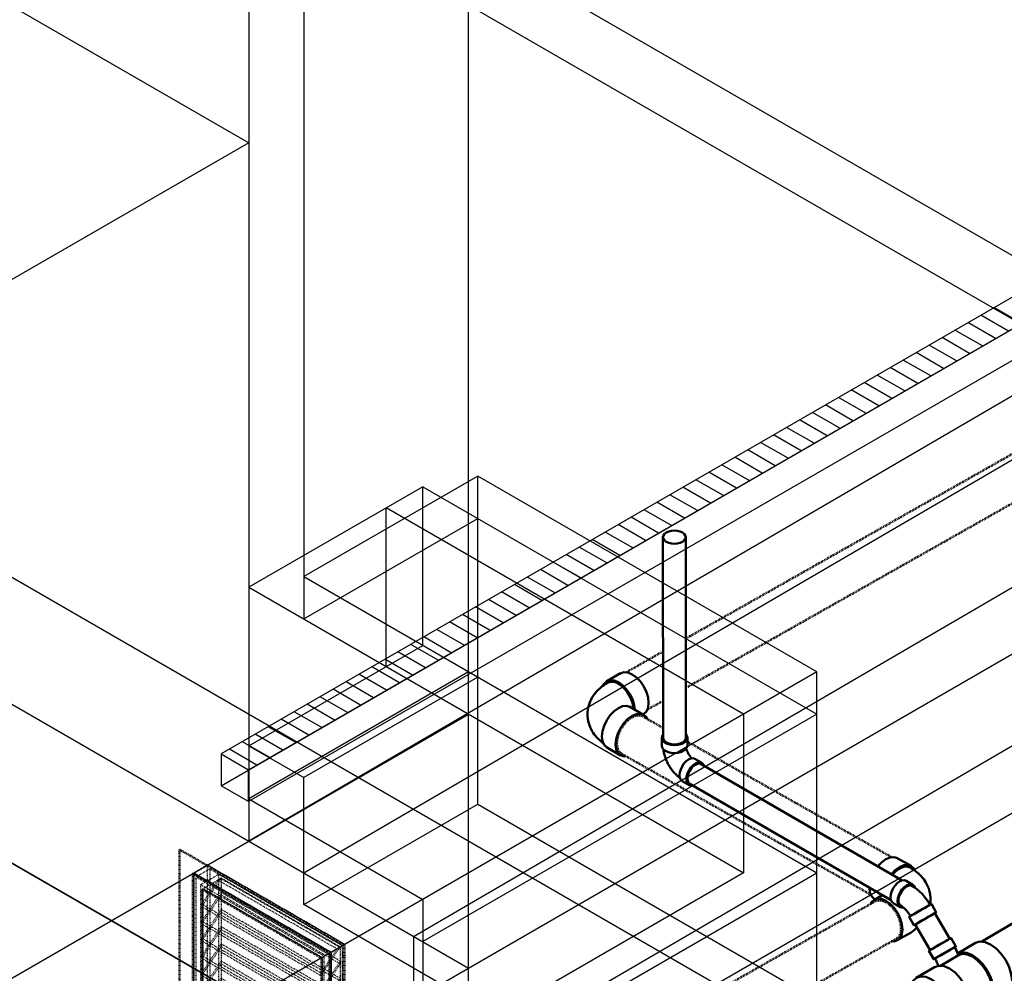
# Model space of a CAD drawing. Header units: inches. Extents: x 175 to 32888, y -1032 to 703.
# Tile 28 of 44: x 2119 to 2271, y -535 to -388. Entities that reach past the tile are written whole.
import ezdxf

# ---------------------------------------------------------------- set-up
doc = ezdxf.new("R2010")
doc.units = ezdxf.units.IN
doc.header["$LTSCALE"] = 0.5
doc.header["$MEASUREMENT"] = 0
doc.linetypes.add('Dash - 1_16_', pattern=[0.1875, 0.125, -0.0625])
doc.linetypes.add('Dot 1_32_', pattern=[0.03125, 0, -0.03125])
for name, color, linetype in [('M-SECT-PATT', 8, 'Continuous'), ('P-PIPE', 3, 'Continuous'), ('P-SANR-FIXT', 6, 'Continuous')]:
    doc.layers.add(name, color=color, linetype=linetype)

# ---------------------------------------------------------------- blocks, each defined once
blk = doc.blocks.new('USM_H_Trench_Drain - USM_H_Trench_Drain-1077597-DRAINAGE ISOMETRIC')
at = {"layer": 'M-SECT-PATT'}
for p, q in [((2273.31, -434.46), (2269.06, -432.01)), ((2269.31, -436.77), (2265.06, -434.32)), ((2271.31, -435.62), (2267.06, -433.17)), ((2267.31, -437.93), (2263.06, -435.48)), ((2265.31, -439.08), (2261.06, -436.63)), ((2261.31, -441.39), (2257.06, -438.94)), ((2263.31, -440.24), (2259.06, -437.79)), ((2259.31, -442.55), (2255.06, -440.1)), ((2257.31, -443.7), (2253.06, -441.25)), ((2253.31, -446.01), (2249.06, -443.56)), ((2255.31, -444.86), (2251.06, -442.41)), ((2251.31, -447.16), (2247.06, -444.72)), ((2249.31, -448.32), (2245.06, -445.87)), ((2245.31, -450.63), (2241.06, -448.18)), ((2247.31, -449.47), (2243.06, -447.02)), ((2243.31, -451.78), (2239.06, -449.33)), ((2241.31, -452.94), (2237.06, -450.49)), ((2237.31, -455.25), (2233.06, -452.8)), ((2239.31, -454.09), (2235.06, -451.64)), ((2235.31, -456.4), (2231.06, -453.95)), ((2233.31, -457.56), (2229.06, -455.11)), ((2229.31, -459.87), (2225.06, -457.42)), ((2231.31, -458.71), (2227.06, -456.26)), ((2227.31, -461.02), (2223.06, -458.57)), ((2225.31, -462.18), (2221.06, -459.73)), ((2223.31, -463.33), (2219.06, -460.88)), ((2219.31, -465.64), (2215.06, -463.19)), ((2221.31, -464.49), (2217.06, -462.04)), ((2217.31, -466.79), (2213.06, -464.35)), ((2215.31, -467.95), (2211.06, -465.5)), ((2211.31, -470.26), (2207.06, -467.81)), ((2213.31, -469.1), (2209.06, -466.65)), ((2209.31, -471.41), (2205.06, -468.96)), ((2207.31, -472.57), (2203.06, -470.12)), ((2203.31, -474.88), (2199.06, -472.43)), ((2205.31, -473.72), (2201.06, -471.27)), ((2201.31, -476.03), (2197.06, -473.58)), ((2199.31, -477.19), (2195.06, -474.74)), ((2195.31, -479.5), (2191.06, -477.05)), ((2197.31, -478.34), (2193.06, -475.89)), ((2193.31, -480.65), (2189.06, -478.2)), ((2191.31, -481.81), (2187.06, -479.36)), ((2187.31, -484.12), (2183.06, -481.67)), ((2189.31, -482.96), (2185.06, -480.51)), ((2185.31, -485.27), (2181.06, -482.82)), ((2183.31, -486.42), (2179.06, -483.98)), ((2179.31, -488.73), (2175.06, -486.28)), ((2181.31, -487.58), (2177.06, -485.13)), ((2177.31, -489.89), (2173.06, -487.44)), ((2175.31, -491.04), (2171.06, -488.59)), ((2173.31, -492.2), (2169.06, -489.75)), ((2169.31, -494.51), (2165.06, -492.06)), ((2171.31, -493.35), (2167.06, -490.9)), ((2167.31, -495.66), (2163.06, -493.21)), ((2165.31, -496.82), (2161.06, -494.37)), ((2161.31, -499.13), (2157.06, -496.68)), ((2163.31, -497.97), (2159.06, -495.52)), ((2159.31, -500.28), (2155.06, -497.83)), ((2157.31, -501.44), (2153.06, -498.99)), ((2155.31, -502.59), (2151.06, -500.14))]:
    blk.add_line(p, q, dxfattribs=at)
at = {"layer": 'P-SANR-FIXT', "color": 1}
for p, q in [((2552.82, -268.19), (2149.77, -500.89)), ((2154.01, -503.34), (2561.31, -268.19)), ((2149.77, -505.79), (2552.82, -273.09)), ((2561.31, -273.09), (2154.01, -508.24)), ((2149.77, -500.89), (2154.01, -503.34)), ((2149.77, -500.89), (2149.77, -505.79)), ((2154.01, -508.24), (2154.01, -503.34)), ((2154.01, -508.24), (2149.77, -505.79))]:
    blk.add_line(p, q, dxfattribs=at)
blk = doc.blocks.new('Bend - PVC - Sch 40 - DWV_USACE - Standard-1146884-DRAINAGE ISOMETRIC')
at = {"layer": 'P-PIPE', "color": 90, "lineweight": 50}
for p, q in [((2256.57, -521.08), (2255.51, -520.47)), ((2253.53, -523.89), (2254.59, -524.51)), ((2260.16, -525.33), (2259.41, -524.03)), ((2255.98, -526.01), (2256.73, -527.31))]:
    blk.add_line(p, q, dxfattribs=at)
for points in [[(2253.51, -523.87, 0), (2253.31, -523.69, 0), (2253.17, -523.38, 0), (2253.12, -522.99, 0), (2253.17, -522.54, 0), (2253.31, -522.07, 0), (2253.53, -521.61, 0), (2253.82, -521.18, 0), (2254.16, -520.83, 0), (2254.52, -520.56, 0)], [(2255.58, -521.18, 0), (2255.22, -521.44, 0), (2254.88, -521.8, 0), (2254.59, -522.22, 0), (2254.37, -522.68, 0), (2254.23, -523.15, 0), (2254.18, -523.6, 0), (2254.23, -523.99, 0), (2254.37, -524.3, 0), (2254.59, -524.51, 0), (2254.88, -524.59, 0), (2255.05, -524.58, 0)], [(2254.52, -520.56, 0), (2254.88, -520.41, 0), (2255.22, -520.38, 0), (2255.51, -520.47, 0)], [(2256.92, -521.58, 0), (2256.79, -521.28, 0), (2256.57, -521.08, 0), (2256.28, -520.99, 0), (2255.94, -521.02, 0), (2255.58, -521.18, 0)], [(2255.58, -521.36, 0), (2256, -521.2, 0), (2256.37, -521.24, 0), (2256.45, -521.28, 0)], [(2256.45, -521.28, 0), (2256.62, -521.38, 0), (2256.79, -521.49, 0), (2256.96, -521.6, 0), (2257.12, -521.72, 0), (2257.28, -521.84, 0), (2257.43, -521.97, 0), (2257.58, -522.11, 0), (2257.73, -522.25, 0), (2257.88, -522.39, 0), (2258.02, -522.54, 0), (2258.16, -522.69, 0), (2258.29, -522.85, 0), (2258.43, -523.01, 0), (2258.55, -523.17, 0), (2258.68, -523.33, 0), (2258.8, -523.5, 0), (2258.92, -523.68, 0), (2259.03, -523.85, 0), (2259.14, -524.03, 0), (2259.21, -524.15, 0)], [(2254.7, -524.28, 0), (2254.51, -524.12, 0), (2254.36, -523.74, 0), (2254.36, -523.25, 0), (2254.51, -522.7, 0), (2254.78, -522.16, 0), (2255.16, -521.69, 0), (2255.58, -521.36, 0)], [(2254.7, -524.28, 0), (2254.78, -524.34, 0), (2254.84, -524.39, 0), (2254.92, -524.45, 0), (2254.99, -524.5, 0), (2255.07, -524.56, 0), (2255.15, -524.63, 0), (2255.23, -524.7, 0), (2255.31, -524.77, 0), (2255.39, -524.85, 0), (2255.47, -524.93, 0), (2255.55, -525.02, 0), (2255.62, -525.11, 0), (2255.7, -525.2, 0), (2255.78, -525.3, 0), (2255.85, -525.4, 0), (2255.93, -525.5, 0), (2256, -525.61, 0), (2256.07, -525.72, 0), (2256.13, -525.83, 0), (2256.18, -525.9, 0)], [(2258.68, -524.45, 0), (2259.01, -524.26, 0), (2259.25, -524.12, 0), (2259.38, -524.05, 0), (2259.4, -524.04, 0), (2259.3, -524.09, 0), (2259.09, -524.21, 0), (2258.79, -524.39, 0), (2258.41, -524.61, 0), (2257.98, -524.85, 0), (2257.53, -525.11, 0), (2257.1, -525.36, 0), (2256.7, -525.59, 0)], [(2258.57, -524.52, 0), (2258.94, -524.3, 0), (2259.16, -524.18, 0), (2259.2, -524.15, 0), (2259.06, -524.23, 0), (2258.76, -524.41, 0), (2258.33, -524.66, 0), (2257.82, -524.95, 0), (2257.29, -525.25, 0), (2256.82, -525.53, 0)], [(2256.7, -525.59, 0), (2256.37, -525.78, 0), (2256.14, -525.92, 0), (2256, -526, 0), (2255.99, -526.01, 0), (2256.08, -525.95, 0), (2256.29, -525.83, 0), (2256.6, -525.65, 0), (2256.97, -525.44, 0), (2257.4, -525.19, 0), (2257.85, -524.93, 0), (2258.29, -524.68, 0), (2258.68, -524.45, 0)], [(2256.82, -525.53, 0), (2256.45, -525.74, 0), (2256.23, -525.87, 0), (2256.18, -525.89, 0), (2256.32, -525.81, 0), (2256.62, -525.64, 0), (2257.06, -525.39, 0), (2257.57, -525.09, 0), (2258.09, -524.79, 0), (2258.57, -524.52, 0)], [(2259.43, -525.75, 0), (2259.04, -525.98, 0), (2258.6, -526.23, 0), (2258.15, -526.49, 0), (2257.72, -526.73, 0), (2257.35, -526.95, 0), (2257.04, -527.13, 0), (2256.83, -527.25, 0), (2256.74, -527.31, 0), (2256.75, -527.3, 0), (2256.89, -527.22, 0), (2257.12, -527.08, 0), (2257.45, -526.89, 0)], [(2257.45, -526.89, 0), (2257.85, -526.66, 0), (2258.28, -526.41, 0), (2258.73, -526.15, 0), (2259.16, -525.91, 0), (2259.54, -525.69, 0), (2259.84, -525.51, 0), (2260.05, -525.39, 0), (2260.15, -525.34, 0), (2260.13, -525.35, 0), (2260, -525.42, 0), (2259.76, -525.56, 0), (2259.43, -525.75, 0)]]:
    blk.add_polyline3d(points, dxfattribs=at)
blk = doc.blocks.new('Tee Reducing Sanitary - PVC - Sch 40 - DWV - Standard-1118574-DRAINAGE ISOMETRIC')
at = {"layer": 'P-PIPE', "color": 90, "lineweight": 50}
for p, q in [((2263.2, -530.59), (2262.45, -529.29)), ((2266.24, -530.04), (2263.43, -531.7)), ((2259.03, -531.27), (2259.78, -532.57)), ((2263.58, -531.95), (2260.8, -533.59)), ((2259.9, -533.78), (2257.08, -535.44)), ((2265.28, -541.02), (2267.98, -539.43)), ((2268.13, -539.68), (2270.95, -538.02)), ((2261.79, -543.42), (2264.6, -541.76))]:
    blk.add_line(p, q, dxfattribs=at)
for points in [[(2262.15, -529.47, 0), (2261.84, -529.64, 0), (2261.47, -529.86, 0), (2261.04, -530.1, 0), (2260.59, -530.36, 0), (2260.16, -530.61, 0), (2259.76, -530.84, 0), (2259.43, -531.03, 0), (2259.19, -531.17, 0), (2259.05, -531.25, 0), (2259.03, -531.26, 0), (2259.13, -531.21, 0), (2259.33, -531.09, 0)], [(2259.33, -531.09, 0), (2259.63, -530.92, 0), (2260.01, -530.7, 0), (2260.44, -530.45, 0), (2260.88, -530.19, 0), (2261.32, -529.94, 0), (2261.72, -529.71, 0), (2262.05, -529.52, 0), (2262.29, -529.38, 0), (2262.43, -529.3, 0), (2262.45, -529.29, 0), (2262.35, -529.35, 0), (2262.15, -529.47, 0)], [(2266.25, -530.03, 0), (2266.92, -529.83, 0), (2267.71, -529.91, 0), (2268.56, -530.27, 0), (2269.41, -530.88, 0), (2270.2, -531.72, 0), (2270.89, -532.71, 0), (2271.41, -533.79, 0), (2271.75, -534.88, 0), (2271.87, -535.92, 0), (2271.77, -536.83, 0), (2271.45, -537.55, 0), (2270.93, -538.03, 0)], [(2260.08, -532.39, 0), (2259.88, -532.51, 0), (2259.78, -532.56, 0), (2259.8, -532.55, 0), (2259.94, -532.47, 0), (2260.18, -532.33, 0), (2260.51, -532.14, 0), (2260.91, -531.91, 0), (2261.34, -531.66, 0), (2261.79, -531.4, 0), (2262.22, -531.16, 0), (2262.59, -530.94, 0), (2262.9, -530.76, 0)], [(2262.73, -530.86, 0), (2262.36, -531.07, 0), (2261.89, -531.35, 0), (2261.36, -531.65, 0), (2260.85, -531.94, 0), (2260.42, -532.19, 0), (2260.12, -532.37, 0), (2259.98, -532.45, 0), (2260.02, -532.42, 0), (2260.25, -532.29, 0)], [(2262.9, -530.76, 0), (2263.1, -530.65, 0), (2263.2, -530.59, 0), (2263.18, -530.6, 0), (2263.04, -530.68, 0), (2262.8, -530.82, 0), (2262.47, -531.01, 0), (2262.07, -531.24, 0), (2261.63, -531.49, 0), (2261.19, -531.75, 0), (2260.76, -532, 0), (2260.38, -532.21, 0), (2260.08, -532.39, 0)], [(2260.25, -532.29, 0), (2260.62, -532.08, 0), (2261.09, -531.81, 0), (2261.62, -531.5, 0), (2262.13, -531.21, 0), (2262.56, -530.96, 0), (2262.86, -530.78, 0), (2263, -530.71, 0), (2262.95, -530.73, 0), (2262.73, -530.86, 0)], [(2263.59, -531.94, 0), (2263.52, -531.76, 0), (2263.41, -531.49, 0), (2263.29, -531.23, 0), (2263.16, -530.97, 0), (2263.02, -530.72, 0), (2263, -530.7, 0)], [(2268.12, -539.69, 0), (2268.64, -539.21, 0), (2268.95, -538.49, 0), (2269.06, -537.58, 0), (2268.94, -536.54, 0), (2268.6, -535.44, 0), (2268.07, -534.36, 0), (2267.39, -533.37, 0), (2266.6, -532.54, 0), (2265.75, -531.92, 0), (2264.9, -531.56, 0), (2264.11, -531.48, 0), (2263.44, -531.69, 0)], [(2263.59, -531.94, 0), (2264.22, -531.75, 0), (2264.95, -531.83, 0), (2265.75, -532.16, 0), (2266.54, -532.74, 0), (2267.29, -533.52, 0), (2267.93, -534.45, 0), (2268.42, -535.46, 0), (2268.74, -536.49, 0), (2268.85, -537.46, 0), (2268.75, -538.31, 0), (2268.45, -538.99, 0), (2267.97, -539.43, 0)], [(2259.97, -532.45, 0), (2260.06, -532.6, 0), (2260.14, -532.76, 0), (2260.21, -532.91, 0), (2260.28, -533.07, 0), (2260.34, -533.23, 0), (2260.4, -533.39, 0), (2260.47, -533.6, 0)], [(2259.91, -533.77, 0), (2260.58, -533.57, 0), (2261.37, -533.65, 0), (2262.22, -534.01, 0), (2263.07, -534.62, 0), (2263.86, -535.46, 0), (2264.54, -536.45, 0), (2265.07, -537.53, 0), (2265.41, -538.62, 0), (2265.53, -539.66, 0), (2265.42, -540.57, 0), (2265.11, -541.29, 0), (2264.59, -541.77, 0)], [(2257.1, -535.43, 0), (2256.14, -536.32, 0)], [(2261.78, -543.43, 0), (2262.29, -542.95, 0), (2262.61, -542.23, 0), (2262.72, -541.32, 0), (2262.6, -540.28, 0), (2262.26, -539.18, 0), (2261.73, -538.1, 0), (2261.05, -537.11, 0), (2260.25, -536.28, 0), (2259.4, -535.66, 0), (2258.56, -535.3, 0), (2257.77, -535.22, 0), (2257.1, -535.43, 0)], [(2260.64, -543.78, 0), (2261.78, -543.43, 0)]]:
    blk.add_polyline3d(points, dxfattribs=at)
blk.add_arc((2267.5, -538.8), 1.09, 257.105, 305.0483, dxfattribs=at)
blk = doc.blocks.new('Bend - PVC - Sch 40 - DWV_USACE - Standard-V20-DRAINAGE ISOMETRIC')
at = {"layer": 'P-PIPE', "color": 90, "lineweight": 50}
for p, q in [((2217.79, -498.39), (2217.79, -499.62)), ((2221.75, -499.62), (2221.75, -498.39)), ((2223.98, -502.27), (2222.92, -501.65)), ((2220.94, -505.08), (2222.01, -505.69))]:
    blk.add_line(p, q, dxfattribs=at)
for points in [[(2217.92, -498, 0), (2217.86, -498.1, 0), (2217.79, -498.39, 0), (2217.86, -498.69, 0), (2218.05, -498.96, 0), (2218.37, -499.2, 0), (2218.78, -499.38, 0), (2219.26, -499.49, 0), (2219.77, -499.53, 0), (2220.28, -499.49, 0), (2220.76, -499.38, 0), (2221.17, -499.2, 0)], [(2221.17, -499.2, 0), (2221.48, -498.96, 0), (2221.68, -498.69, 0), (2221.75, -498.39, 0), (2221.68, -498.09, 0), (2221.49, -497.83, 0)], [(2221.17, -500.42, 0), (2220.76, -500.61, 0), (2220.28, -500.72, 0), (2219.77, -500.76, 0), (2219.26, -500.72, 0), (2218.78, -500.61, 0), (2218.37, -500.42, 0), (2218.05, -500.19, 0), (2217.86, -499.91, 0), (2217.79, -499.62, 0)], [(2221.75, -499.62, 0), (2221.68, -499.91, 0), (2221.48, -500.19, 0), (2221.17, -500.42, 0)], [(2218.06, -500.24, 0), (2218.06, -500.25, 0), (2218.08, -500.41, 0), (2218.11, -500.57, 0), (2218.14, -500.73, 0), (2218.18, -500.88, 0), (2218.22, -501.04, 0), (2218.26, -501.19, 0), (2218.31, -501.35, 0), (2218.37, -501.5, 0), (2218.42, -501.65, 0), (2218.48, -501.8, 0), (2218.55, -501.95, 0), (2218.61, -502.1, 0), (2218.68, -502.25, 0), (2218.76, -502.39, 0), (2218.84, -502.54, 0), (2218.92, -502.68, 0), (2219, -502.82, 0), (2219.09, -502.95, 0), (2219.18, -503.09, 0), (2219.27, -503.22, 0), (2219.37, -503.35, 0), (2219.47, -503.48, 0), (2219.57, -503.61, 0), (2219.68, -503.73, 0), (2219.79, -503.85, 0), (2219.9, -503.96, 0), (2220.01, -504.08, 0), (2220.13, -504.19, 0), (2220.25, -504.3, 0), (2220.37, -504.4, 0), (2220.49, -504.5, 0), (2220.54, -504.54, 0)], [(2221.59, -500.08, 0), (2221.59, -500.11, 0), (2221.61, -500.18, 0), (2221.64, -500.25, 0), (2221.66, -500.32, 0), (2221.69, -500.39, 0), (2221.72, -500.47, 0), (2221.75, -500.54, 0), (2221.78, -500.61, 0), (2221.82, -500.68, 0), (2221.85, -500.76, 0), (2221.89, -500.83, 0), (2221.93, -500.9, 0), (2221.98, -500.97, 0), (2222.02, -501.04, 0), (2222.06, -501.11, 0), (2222.11, -501.17, 0), (2222.16, -501.24, 0), (2222.21, -501.3, 0), (2222.26, -501.36, 0), (2222.3, -501.42, 0), (2222.35, -501.47, 0), (2222.4, -501.52, 0), (2222.43, -501.55, 0)], [(2220.92, -505.06, 0), (2220.72, -504.87, 0), (2220.58, -504.57, 0), (2220.53, -504.17, 0), (2220.58, -503.73, 0), (2220.72, -503.26, 0), (2220.94, -502.8, 0), (2221.23, -502.37, 0), (2221.57, -502.02, 0), (2221.93, -501.75, 0)], [(2222.99, -502.36, 0), (2222.63, -502.63, 0), (2222.29, -502.98, 0), (2222.01, -503.41, 0), (2221.78, -503.87, 0), (2221.64, -504.34, 0), (2221.6, -504.79, 0), (2221.64, -505.18, 0), (2221.78, -505.49, 0), (2222.01, -505.69, 0), (2222.3, -505.78, 0), (2222.63, -505.75, 0), (2222.68, -505.73, 0)], [(2221.93, -501.75, 0), (2222.3, -501.6, 0), (2222.63, -501.56, 0), (2222.92, -501.65, 0), (2222.93, -501.66, 0)], [(2224.29, -502.65, 0), (2224.21, -502.47, 0), (2223.98, -502.27, 0), (2223.69, -502.18, 0), (2223.36, -502.21, 0), (2222.99, -502.36, 0)]]:
    blk.add_polyline3d(points, dxfattribs=at)
blk.add_arc((2218.26, -498.35), 0.487, 121.2091, 134.9042, dxfattribs=at)
blk = doc.blocks.new('Bend - PVC - Sch 40 - DWV_USACE - Standard-1153782-DRAINAGE ISOMETRIC')
at = {"layer": 'P-PIPE', "color": 90, "lineweight": 50}
for p, q in [((2256.29, -518.17), (2254.16, -516.97)), ((2251.83, -522.69), (2250.62, -523.37)), ((2250.59, -523.23), (2250.71, -523.3)), ((2254.16, -529.64), (2256.29, -528.45))]:
    blk.add_line(p, q, dxfattribs=at)
for points in [[(2251.09, -518.29, 0), (2251.12, -518.26, 0), (2251.73, -517.61, 0), (2252.39, -517.14, 0), (2253.05, -516.87, 0), (2253.67, -516.82, 0), (2254.19, -516.99, 0)], [(2256.85, -518.86, 0), (2256.72, -518.58, 0), (2256.31, -518.19, 0), (2255.79, -518.01, 0), (2255.17, -518.07, 0), (2254.51, -518.34, 0), (2253.85, -518.81, 0), (2253.26, -519.43, 0)], [(2253.43, -519.51, 0), (2253.47, -519.45, 0), (2253.87, -519.04, 0), (2254.3, -518.71, 0), (2254.73, -518.47, 0), (2255.15, -518.32, 0), (2255.56, -518.27, 0), (2255.92, -518.33, 0), (2256.14, -518.43, 0)], [(2259.29, -523.31, 0), (2259.28, -522.96, 0), (2259.24, -522.62, 0), (2259.18, -522.28, 0), (2259.1, -521.95, 0), (2259, -521.63, 0), (2258.87, -521.32, 0), (2258.73, -521.03, 0), (2258.58, -520.74, 0), (2258.41, -520.48, 0), (2258.23, -520.22, 0), (2258.05, -519.98, 0), (2257.85, -519.76, 0), (2257.64, -519.55, 0), (2257.43, -519.35, 0), (2257.21, -519.16, 0), (2256.99, -518.98, 0), (2256.76, -518.82, 0), (2256.53, -518.66, 0), (2256.29, -518.51, 0), (2256.14, -518.43, 0)], [(2250.59, -523.23, 0), (2250.18, -522.85, 0), (2249.93, -522.27, 0), (2249.84, -521.55, 0)], [(2254.94, -527.95, 0), (2254.85, -527.13, 0), (2254.6, -526.27, 0), (2254.19, -525.42, 0), (2253.67, -524.65, 0), (2253.05, -524.01, 0), (2252.39, -523.53, 0), (2251.73, -523.26, 0), (2251.12, -523.21, 0), (2250.59, -523.39, 0), (2250.18, -523.77, 0), (2250.05, -524.08, 0)], [(2259.29, -523.31, 0), (2259.28, -523.66, 0), (2259.24, -524, 0), (2259.2, -524.21, 0)], [(2253.22, -529.77, 0), (2253.67, -529.8, 0), (2254.19, -529.63, 0), (2254.6, -529.24, 0), (2254.85, -528.67, 0), (2254.94, -527.95, 0)], [(2256.79, -528.03, 0), (2256.75, -528.06, 0), (2256.31, -528.43, 0), (2256.29, -528.45, 0)]]:
    blk.add_polyline3d(points, dxfattribs=at)
blk.add_arc((2250.91, -522.11), 8.35, 314.7649, 319.1924, dxfattribs=at)
blk = doc.blocks.new('Bend - PVC - Sch 40 - DWV_USACE - Standard-V22-DRAINAGE ISOMETRIC')
at = {"layer": 'P-PIPE', "color": 90, "lineweight": 50}
for p, q in [((2211.45, -488.43), (2209.33, -489.63)), ((2215, -494.83), (2212.88, -493.63)), ((2214.89, -494.77), (2215.03, -494.69)), ((2209.26, -499.86), (2211.45, -501.11))]:
    blk.add_line(p, q, dxfattribs=at)
for points in [[(2211.43, -488.45, 0), (2211.95, -488.28, 0), (2212.56, -488.33, 0), (2213.22, -488.6, 0), (2213.88, -489.07, 0), (2214.5, -489.72, 0), (2215.03, -490.49, 0), (2215.43, -491.33, 0), (2215.68, -492.19, 0), (2215.77, -493.01, 0)], [(2206.32, -494.77, 0), (2206.34, -494.42, 0), (2206.37, -494.08, 0), (2206.43, -493.74, 0), (2206.52, -493.41, 0), (2206.62, -493.09, 0), (2206.74, -492.78, 0), (2206.88, -492.49, 0), (2207.03, -492.21, 0), (2207.2, -491.94, 0), (2207.38, -491.69, 0), (2207.57, -491.45, 0), (2207.77, -491.22, 0), (2207.97, -491.01, 0), (2208.18, -490.81, 0), (2208.4, -490.62, 0), (2208.62, -490.44, 0), (2208.85, -490.28, 0), (2209.08, -490.12, 0), (2209.32, -489.98, 0), (2209.47, -489.89, 0)], [(2213.63, -494.06, 0), (2213.56, -493.39, 0), (2213.31, -492.53, 0), (2212.9, -491.69, 0), (2212.38, -490.92, 0), (2211.76, -490.27, 0), (2211.1, -489.8, 0), (2210.44, -489.53, 0), (2209.83, -489.48, 0), (2209.3, -489.65, 0), (2208.89, -490.04, 0), (2208.78, -490.3, 0)], [(2213.43, -493.95, 0), (2213.4, -493.57, 0), (2213.29, -493.02, 0), (2213.09, -492.46, 0), (2212.83, -491.91, 0), (2212.51, -491.39, 0), (2212.15, -490.92, 0), (2211.74, -490.51, 0), (2211.32, -490.17, 0), (2210.89, -489.93, 0), (2210.46, -489.78, 0), (2210.06, -489.74, 0), (2209.69, -489.79, 0), (2209.44, -489.92, 0)], [(2208.55, -498.21, 0), (2208.64, -497.39, 0), (2208.89, -496.53, 0), (2209.3, -495.69, 0), (2209.83, -494.91, 0), (2210.44, -494.27, 0), (2211.1, -493.8, 0), (2211.76, -493.52, 0), (2212.38, -493.47, 0), (2212.86, -493.63, 0)], [(2215.77, -493.01, 0), (2215.68, -493.73, 0), (2215.43, -494.31, 0), (2215.03, -494.69, 0)], [(2206.32, -494.77, 0), (2206.34, -495.12, 0), (2206.37, -495.46, 0), (2206.43, -495.8, 0), (2206.52, -496.13, 0), (2206.62, -496.45, 0), (2206.74, -496.76, 0), (2206.88, -497.05, 0), (2207.03, -497.34, 0), (2207.2, -497.6, 0), (2207.38, -497.86, 0), (2207.57, -498.09, 0), (2207.77, -498.32, 0), (2207.97, -498.53, 0), (2208.18, -498.73, 0), (2208.4, -498.92, 0), (2208.62, -499.1, 0), (2208.73, -499.18, 0)], [(2215.56, -495.52, 0), (2215.43, -495.23, 0), (2215.03, -494.85, 0), (2214.5, -494.67, 0), (2213.88, -494.72, 0), (2213.22, -494.99, 0), (2212.56, -495.47, 0), (2211.95, -496.11, 0), (2211.42, -496.88, 0), (2211.02, -497.73, 0), (2210.76, -498.59, 0), (2210.67, -499.41, 0)], [(2209.26, -499.86, 0), (2208.89, -499.5, 0), (2208.64, -498.93, 0), (2208.55, -498.21, 0)], [(2210.67, -499.41, 0), (2210.76, -500.13, 0), (2211.02, -500.7, 0), (2211.42, -501.09, 0), (2211.95, -501.26, 0), (2212.19, -501.24, 0)]]:
    blk.add_polyline3d(points, dxfattribs=at)
blk = doc.blocks.new('Mechanical_Box_H_rvt-1-DRAINAGE ISOMETRIC')
at = {"layer": 'P-PIPE', "color": 90, "linetype": 'Dash - 1_16_', "lineweight": 50}
for p, q in [((2337.38, -417.58), (2221.72, -482.96)), ((2221.82, -490.52), (2340.64, -423.35)), ((2217.75, -485.21), (2212.29, -488.3)), ((2215.54, -494.07), (2217.73, -492.83)), ((2217.95, -496.84), (2214.85, -495.08)), ((2253.3, -516.82), (2221.83, -499.03)), ((2211.59, -500.85), (2250.05, -522.59)), ((2250.76, -523.62), (2202.13, -551.12)), ((2205.39, -556.88), (2254.02, -529.39))]:
    blk.add_line(p, q, dxfattribs=at)
at = {"layer": 'P-PIPE', "color": 90, "lineweight": 50}
for p, q in [((2217.99, -467.43), (2218.02, -498.39)), ((2221.52, -498.39), (2221.49, -467.43)), ((2351.74, -480), (2267.19, -529.85)), ((2254.91, -520.39), (2223.87, -502.46)), ((2222.12, -505.49), (2253.13, -523.4)), ((2262.25, -529.4), (2259.96, -525.44)), ((2256.93, -527.2), (2259.23, -531.16))]:
    blk.add_line(p, q, dxfattribs=at)
for points in [[(2220.98, -466.72, 0), (2220.62, -466.55, 0), (2220.19, -466.45, 0), (2219.74, -466.42, 0), (2219.29, -466.45, 0), (2218.87, -466.56, 0), (2218.5, -466.72, 0)], [(2218.5, -466.72, 0), (2218.22, -466.93, 0), (2218.05, -467.17, 0), (2217.99, -467.43, 0), (2218.05, -467.69, 0), (2218.22, -467.94, 0), (2218.5, -468.15, 0)], [(2220.98, -468.15, 0), (2221.26, -467.94, 0), (2221.43, -467.69, 0), (2221.49, -467.43, 0), (2221.43, -467.17, 0), (2221.26, -466.92, 0), (2220.98, -466.72, 0)], [(2218.5, -468.15, 0), (2218.87, -468.31, 0), (2219.29, -468.41, 0), (2219.74, -468.44, 0), (2220.19, -468.41, 0), (2220.62, -468.31, 0), (2220.98, -468.15, 0)], [(2218.53, -499.11, 0), (2218.25, -498.9, 0), (2218.08, -498.65, 0), (2218.02, -498.39, 0)], [(2221.51, -498.4, 0), (2221.46, -498.65, 0), (2221.28, -498.9, 0), (2221.01, -499.11, 0)], [(2221.01, -499.11, 0), (2220.64, -499.27, 0), (2220.22, -499.37, 0), (2219.77, -499.4, 0), (2219.31, -499.37, 0), (2218.89, -499.27, 0), (2218.53, -499.11, 0)], [(2221.76, -504.69, 0), (2221.8, -504.3, 0), (2221.92, -503.88, 0), (2222.12, -503.47, 0), (2222.38, -503.1, 0), (2222.67, -502.78, 0), (2222.99, -502.55, 0)], [(2222.99, -502.55, 0), (2223.32, -502.41, 0), (2223.61, -502.38, 0), (2223.86, -502.46, 0)], [(2222.1, -505.48, 0), (2221.92, -505.31, 0), (2221.8, -505.04, 0), (2221.76, -504.69, 0)], [(2257.2, -527.04, 0), (2257.47, -526.88, 0), (2257.81, -526.68, 0), (2258.18, -526.46, 0), (2258.58, -526.23, 0), (2258.96, -526.01, 0), (2259.31, -525.81, 0)], [(2259.68, -525.61, 0), (2259.41, -525.76, 0), (2259.08, -525.96, 0), (2258.7, -526.18, 0), (2258.31, -526.41, 0), (2257.92, -526.63, 0), (2257.57, -526.83, 0)], [(2259.31, -525.81, 0), (2259.6, -525.64, 0), (2259.81, -525.52, 0), (2259.93, -525.45, 0), (2259.95, -525.45, 0), (2259.86, -525.5, 0), (2259.68, -525.61, 0)], [(2257.57, -526.83, 0), (2257.28, -527, 0), (2257.07, -527.12, 0), (2256.95, -527.19, 0), (2256.93, -527.2, 0), (2257.02, -527.14, 0), (2257.2, -527.04, 0)], [(2261.61, -529.77, 0), (2261.26, -529.97, 0), (2260.88, -530.19, 0), (2260.48, -530.42, 0), (2260.1, -530.64, 0), (2259.77, -530.84, 0), (2259.5, -530.99, 0)], [(2259.87, -530.79, 0), (2260.22, -530.59, 0), (2260.6, -530.36, 0), (2261, -530.13, 0), (2261.38, -529.91, 0), (2261.71, -529.72, 0), (2261.98, -529.56, 0)], [(2261.98, -529.56, 0), (2262.16, -529.46, 0), (2262.25, -529.4, 0), (2262.23, -529.41, 0), (2262.11, -529.48, 0), (2261.9, -529.6, 0), (2261.61, -529.77, 0)], [(2259.5, -530.99, 0), (2259.32, -531.1, 0), (2259.23, -531.15, 0), (2259.25, -531.14, 0), (2259.37, -531.08, 0), (2259.58, -530.96, 0), (2259.87, -530.79, 0)]]:
    blk.add_polyline3d(points, dxfattribs=at)
at = {"layer": 'P-PIPE', "color": 90, "linetype": 'Dot 1_32_', "lineweight": 50}
for points in [[(2210.88, -499.32, 0), (2210.95, -498.57, 0), (2211.18, -497.78, 0), (2211.55, -497, 0), (2212.03, -496.29, 0), (2212.59, -495.69, 0), (2213.2, -495.25, 0)], [(2213.2, -495.25, 0), (2213.81, -494.99, 0), (2214.37, -494.94, 0), (2214.84, -495.08, 0)], [(2211.57, -500.84, 0), (2211.21, -500.5, 0), (2210.97, -499.98, 0), (2210.88, -499.32, 0)], [(2250.77, -523.62, 0), (2251.24, -523.48, 0), (2251.81, -523.53, 0), (2252.42, -523.79, 0)], [(2252.42, -523.79, 0), (2253.02, -524.23, 0), (2253.58, -524.83, 0), (2254.06, -525.54, 0), (2254.43, -526.32, 0), (2254.66, -527.11, 0), (2254.73, -527.86, 0)], [(2254.73, -527.86, 0), (2254.65, -528.52, 0), (2254.41, -529.04, 0), (2254.03, -529.38, 0)]]:
    blk.add_polyline3d(points, dxfattribs=at)
at = {"layer": 'P-PIPE', "color": 90, "lineweight": 50}
for name in ['Bend - PVC - Sch 40 - DWV_USACE - Standard-V22-DRAINAGE ISOMETRIC', 'Bend - PVC - Sch 40 - DWV_USACE - Standard-V20-DRAINAGE ISOMETRIC', 'Bend - PVC - Sch 40 - DWV_USACE - Standard-1153782-DRAINAGE ISOMETRIC', 'Bend - PVC - Sch 40 - DWV_USACE - Standard-1146884-DRAINAGE ISOMETRIC', 'Tee Reducing Sanitary - PVC - Sch 40 - DWV - Standard-1118574-DRAINAGE ISOMETRIC']:
    blk.add_blockref(name, (0, 0), dxfattribs=at)
at = {"layer": 'P-SANR-FIXT', "color": 90, "lineweight": 50}
blk.add_blockref('USM_H_Trench_Drain - USM_H_Trench_Drain-1077597-DRAINAGE ISOMETRIC', (0, 0), dxfattribs=at)
blk = doc.blocks.new('USM_Louver - USM_Louver-1292462-DRAINAGE ISOMETRIC')
at = {"layer": 'M-SECT-PATT', "linetype": 'Dash - 1_16_'}
for p, q in [((2143.26, -515.67), (2143.44, -515.57)), ((2168.72, -530.36), (2143.26, -515.67)), ((2143.26, -515.67), (2143.26, -545.06)), ((2143.44, -544.96), (2143.44, -515.57)), ((2143.44, -515.57), (2168.9, -530.26)), ((2147.68, -518.01), (2145.56, -519.24)), ((2147.68, -518.01), (2168.9, -530.26)), ((2147.68, -542.51), (2147.68, -518.01)), ((2145.39, -519.34), (2145.56, -519.24)), ((2145.39, -519.34), (2145.56, -519.24)), ((2166.6, -531.59), (2145.39, -519.34)), ((2145.39, -519.34), (2145.39, -543.84)), ((2145.39, -543.84), (2145.39, -519.34)), ((2145.39, -519.34), (2166.6, -531.59)), ((2145.56, -519.24), (2145.56, -543.73)), ((2166.78, -531.49), (2145.56, -519.24)), ((2145.56, -543.73), (2145.56, -519.24)), ((2145.56, -519.24), (2166.78, -531.49)), ((2166.78, -531.49), (2145.56, -519.24)), ((2145.56, -519.24), (2145.56, -543.73)), ((2148.04, -518.63), (2145.92, -519.85)), ((2149.45, -519.44), (2146.62, -521.08)), ((2148.04, -518.63), (2148.04, -542.31)), ((2168.54, -530.47), (2148.04, -518.63)), ((2149.45, -519.44), (2168.54, -530.47)), ((2149.45, -541.49), (2149.45, -519.44)), ((2145.92, -519.85), (2166.42, -531.69)), ((2145.92, -543.53), (2145.92, -519.85)), ((2146.62, -521.08), (2146.62, -543.12)), ((2165.71, -532.1), (2146.62, -521.08)), ((2149.74, -520.09), (2146.8, -524.44)), ((2146.8, -524.04), (2149.29, -520.35)), ((2149.8, -520.06), (2146.98, -521.69)), ((2149.29, -520.35), (2149.74, -520.09)), ((2167.67, -530.97), (2149.29, -520.35)), ((2149.74, -520.09), (2168.13, -530.71)), ((2149.8, -520.06), (2149.8, -541.28)), ((2168.19, -530.67), (2149.8, -520.06)), ((2146.8, -521.79), (2146.98, -521.69)), ((2146.8, -543.02), (2146.8, -521.79)), ((2146.8, -521.79), (2165.18, -532.41)), ((2146.8, -526.69), (2149.8, -522.24)), ((2149.8, -522.65), (2146.8, -527.1)), ((2146.98, -521.69), (2165.36, -532.3)), ((2146.98, -542.92), (2146.98, -521.69)), ((2165.36, -532.3), (2146.98, -521.69)), ((2146.98, -521.69), (2146.98, -542.92)), ((2149.8, -522.24), (2149.8, -522.65)), ((2168.19, -532.86), (2149.8, -522.24)), ((2149.8, -522.65), (2168.19, -533.27)), ((2146.8, -524.44), (2146.8, -524.04)), ((2146.8, -524.04), (2165.18, -534.65)), ((2146.8, -524.44), (2165.18, -535.06)), ((2146.8, -529.34), (2149.8, -524.9)), ((2149.8, -525.31), (2146.8, -529.75)), ((2149.8, -524.9), (2149.8, -525.31)), ((2168.19, -535.51), (2149.8, -524.9)), ((2149.8, -525.31), (2168.19, -535.92)), ((2146.8, -527.1), (2146.8, -526.69)), ((2146.8, -526.69), (2165.18, -537.3)), ((2146.8, -527.1), (2165.18, -537.71)), ((2146.8, -532), (2149.8, -527.55)), ((2149.8, -527.96), (2146.8, -532.41)), ((2149.8, -527.55), (2149.8, -527.96)), ((2168.19, -538.17), (2149.8, -527.55)), ((2149.8, -527.96), (2168.19, -538.57)), ((2146.8, -529.75), (2146.8, -529.34)), ((2146.8, -529.34), (2165.18, -539.96)), ((2146.8, -529.75), (2165.18, -540.37)), ((2146.8, -534.65), (2149.8, -530.2)), ((2149.8, -530.2), (2149.8, -530.61)), ((2168.19, -540.82), (2149.8, -530.2)), ((2166.78, -531.49), (2168.9, -530.26)), ((2168.9, -530.26), (2168.72, -530.36)), ((2168.72, -559.76), (2168.72, -530.36)), ((2168.9, -530.26), (2168.9, -554.76)), ((2168.9, -530.26), (2168.9, -559.66)), ((2149.8, -530.61), (2146.8, -535.06)), ((2149.8, -530.61), (2168.19, -541.23)), ((2165.18, -535.06), (2168.13, -530.71)), ((2167.67, -530.97), (2165.18, -534.65)), ((2165.36, -532.3), (2168.19, -530.67)), ((2165.71, -532.1), (2168.54, -530.47)), ((2166.42, -531.69), (2168.54, -530.47)), ((2166.42, -531.69), (2166.42, -555.37)), ((2166.6, -531.59), (2166.78, -531.49)), ((2166.78, -531.49), (2166.6, -531.59)), ((2166.6, -556.08), (2166.6, -531.59)), ((2166.6, -531.59), (2166.6, -556.08)), ((2166.78, -555.98), (2166.78, -531.49)), ((2166.78, -531.49), (2166.78, -555.98)), ((2166.78, -555.98), (2166.78, -531.49)), ((2168.13, -530.71), (2167.67, -530.97)), ((2168.19, -551.9), (2168.19, -530.67)), ((2168.54, -554.14), (2168.54, -530.47)), ((2168.54, -530.47), (2168.54, -552.51)), ((2146.8, -532.41), (2146.8, -532)), ((2146.8, -532), (2165.18, -542.61)), ((2146.8, -532.41), (2165.18, -543.02)), ((2146.8, -537.3), (2149.8, -532.86)), ((2149.8, -533.27), (2146.8, -537.71)), ((2149.8, -532.86), (2149.8, -533.27)), ((2168.19, -543.47), (2149.8, -532.86)), ((2149.8, -533.27), (2168.19, -543.88)), ((2165.36, -532.3), (2165.18, -532.41)), ((2165.18, -532.41), (2165.18, -553.63)), ((2168.19, -532.86), (2165.18, -537.3)), ((2165.18, -537.71), (2168.19, -533.27)), ((2165.36, -532.3), (2165.36, -553.53)), ((2165.36, -553.53), (2165.36, -532.3)), ((2165.71, -554.14), (2165.71, -532.1)), ((2168.19, -533.27), (2168.19, -532.86)), ((2146.8, -535.06), (2146.8, -534.65)), ((2146.8, -534.65), (2165.18, -545.27)), ((2165.18, -534.65), (2165.18, -535.06)), ((2146.8, -535.06), (2165.18, -545.67)), ((2146.8, -539.96), (2149.8, -535.51)), ((2149.8, -535.92), (2146.8, -540.37)), ((2149.8, -535.51), (2149.8, -535.92)), ((2168.19, -546.13), (2149.8, -535.51)), ((2149.8, -535.92), (2168.19, -546.53)), ((2168.19, -535.51), (2165.18, -539.96)), ((2165.18, -540.37), (2168.19, -535.92)), ((2168.19, -535.92), (2168.19, -535.51)), ((2146.8, -537.71), (2146.8, -537.3)), ((2146.8, -537.3), (2165.18, -547.92)), ((2146.8, -537.71), (2165.18, -548.33)), ((2165.18, -537.3), (2165.18, -537.71)), ((2146.8, -542.61), (2149.8, -538.17)), ((2149.8, -538.57), (2146.8, -543.02)), ((2149.8, -538.17), (2149.8, -538.57)), ((2149.8, -538.17), (2168.19, -548.78)), ((2149.8, -538.57), (2168.19, -549.19)), ((2168.19, -538.17), (2165.18, -542.61)), ((2165.18, -543.02), (2168.19, -538.57)), ((2168.19, -538.57), (2168.19, -538.17)), ((2146.8, -540.37), (2146.8, -539.96)), ((2146.8, -539.96), (2165.18, -550.57)), ((2146.8, -540.37), (2165.18, -550.98)), ((2165.18, -539.96), (2165.18, -540.37)), ((2168.19, -540.82), (2165.18, -545.27)), ((2168.19, -541.23), (2168.19, -540.82)), ((2145.56, -543.73), (2147.68, -542.51)), ((2145.92, -543.53), (2148.04, -542.31)), ((2146.62, -543.12), (2149.45, -541.49)), ((2146.98, -542.92), (2149.8, -541.28)), ((2168.9, -554.76), (2147.68, -542.51)), ((2148.04, -542.31), (2168.54, -554.14)), ((2168.54, -552.51), (2149.45, -541.49)), ((2149.8, -541.28), (2168.19, -551.9)), ((2165.18, -545.67), (2168.19, -541.23)), ((2145.39, -543.84), (2145.56, -543.73)), ((2145.39, -543.84), (2145.56, -543.73)), ((2145.39, -543.84), (2166.6, -556.08)), ((2166.6, -556.08), (2145.39, -543.84)), ((2145.56, -543.73), (2166.78, -555.98)), ((2166.78, -555.98), (2145.56, -543.73)), ((2145.56, -543.73), (2166.78, -555.98)), ((2166.42, -555.37), (2145.92, -543.53)), ((2146.62, -543.12), (2165.71, -554.14)), ((2146.8, -543.02), (2146.8, -542.61)), ((2165.18, -553.23), (2146.8, -542.61)), ((2146.8, -543.02), (2146.98, -542.92)), ((2146.8, -543.02), (2165.18, -553.63)), ((2165.18, -553.63), (2146.8, -543.02)), ((2165.36, -553.53), (2146.98, -542.92)), ((2146.98, -542.92), (2165.36, -553.53)), ((2165.18, -542.61), (2165.18, -543.02)), ((2168.19, -543.47), (2165.18, -547.92)), ((2165.18, -548.33), (2168.19, -543.88)), ((2168.19, -543.88), (2168.19, -543.47)), ((2143.26, -545.06), (2143.44, -544.96)), ((2143.26, -545.06), (2168.72, -559.76)), ((2168.9, -559.66), (2143.44, -544.96)), ((2165.18, -545.27), (2165.18, -545.67)), ((2168.19, -546.13), (2165.18, -550.57)), ((2165.18, -550.98), (2168.19, -546.53)), ((2168.19, -546.53), (2168.19, -546.13)), ((2165.18, -547.92), (2165.18, -548.33)), ((2168.19, -548.78), (2165.18, -553.23)), ((2165.18, -553.63), (2168.19, -549.19)), ((2168.19, -549.19), (2168.19, -548.78)), ((2165.18, -550.57), (2165.18, -550.98)), ((2165.36, -553.53), (2168.19, -551.9)), ((2165.71, -554.14), (2168.54, -552.51)), ((2165.18, -553.23), (2165.18, -553.63)), ((2165.18, -553.63), (2165.36, -553.53)), ((2166.42, -555.37), (2168.54, -554.14)), ((2166.78, -555.98), (2166.6, -556.08)), ((2166.6, -556.08), (2166.78, -555.98)), ((2166.78, -555.98), (2168.9, -554.76)), ((2168.72, -559.76), (2168.9, -559.66))]:
    blk.add_line(p, q, dxfattribs=at)

msp = doc.modelspace()

# ---------------------------------------------------------------- linework, layer by layer
at = {"layer": 'M-SECT-PATT', "lineweight": -3}
for p, q in [((2402.95, -509.44), (470.43, 606.3)), ((773.78, 282.56), (2187.99, -533.94)), ((2226.17, -536.39), (820.44, 275.21)), ((2179.5, -553.53), (782.26, 253.17)), ((782.26, 253.17), (2187.99, -558.43)), ((2578.31, -266.94), (2154.05, -514.34)), ((2179.5, -529.04), (2629.22, -266.79)), ((2162.53, -519.24), (2586.8, -271.84)), ((1933.43, -279.19), (2154.05, -406.56)), ((2629.22, -291.29), (2179.5, -553.53)), ((2154.05, -316.75), (2154.05, -514.34)), ((2187.99, -558.43), (2187.99, -336.34)), ((2162.53, -344.51), (2162.53, -480.05)), ((2154.05, -355.94), (2411.43, -504.54)), ((2154.05, -406.56), (2111.62, -431.06)), ((2349.21, -440.86), (2145.57, -558.43)), ((2189.4, -458), (2162.53, -473.52)), ((2241.73, -488.21), (2189.4, -458)), ((2189.4, -508.62), (2189.4, -458)), ((2180.92, -459.64), (2154.05, -475.15)), ((2180.92, -484.13), (2180.92, -459.64)), ((2180.92, -459.64), (2241.73, -494.74)), ((2175.26, -487.4), (2175.26, -462.9)), ((2230.42, -494.74), (2175.26, -462.9)), ((2162.53, -480.05), (2189.4, -464.53)), ((2120.11, -597.62), (2349.21, -465.35)), ((2162.53, -473.52), (2241.73, -519.24)), ((2154.05, -475.15), (2230.42, -519.24)), ((2154.05, -499.64), (2180.92, -484.13)), ((2241.73, -488.21), (2145.56, -543.73)), ((2187.99, -488.21), (2154.05, -507.81)), ((2189.4, -489.03), (2162.53, -504.54)), ((2241.73, -538.84), (2241.73, -488.21)), ((2111.62, -538.84), (2187.99, -494.74)), ((2241.73, -494.74), (2180.92, -529.85)), ((2230.42, -494.74), (2230.42, -519.24)), ((2154.05, -499.64), (2162.53, -504.54)), ((2162.53, -524.14), (2162.53, -504.54)), ((2154.05, -507.81), (2180.92, -523.32)), ((2162.53, -524.14), (2189.4, -508.62)), ((2189.4, -508.62), (2241.73, -538.84)), ((2145.56, -543.73), (2145.56, -519.24)), ((2145.56, -519.24), (2166.78, -531.49)), ((2230.42, -519.24), (2166.78, -555.98)), ((2180.92, -554.35), (2241.73, -519.24)), ((2187.99, -538.84), (2162.53, -524.14)), ((2180.92, -523.32), (2180.92, -573.94)), ((2179.5, -529.04), (2179.5, -553.53)), ((2166.78, -531.49), (2166.78, -555.98))]:
    msp.add_line(p, q, dxfattribs=at)

# ---------------------------------------------------------------- block references
msp.add_blockref('USM_Louver - USM_Louver-1292462-DRAINAGE ISOMETRIC', (0, 0), dxfattribs=at)
at = {"layer": 'P-PIPE', "lineweight": -3}
msp.add_blockref('Mechanical_Box_H_rvt-1-DRAINAGE ISOMETRIC', (0, 0), dxfattribs=at)

doc.saveas('drawing.dxf')
